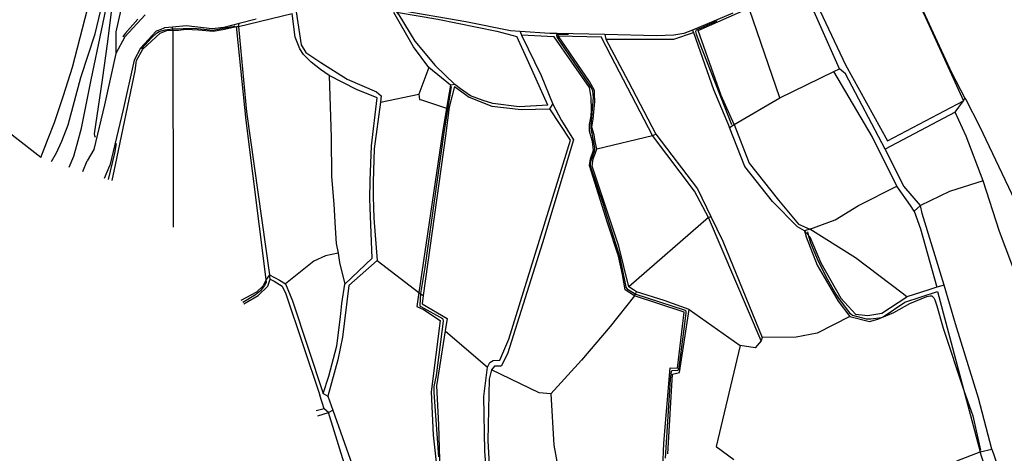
# Model space of a CAD drawing. Header units: metres. Extents: x -53000 to 0, y -90750 to 6.
# Tile 5 of 29: x -52659 to -52507, y -90253 to -90186. Entities that reach past the tile are written whole.
import ezdxf

# ---------------------------------------------------------------- set-up
doc = ezdxf.new("R2010")
doc.units = ezdxf.units.M
for name, color, linetype in [('2101000', 7, 'Continuous'), ('5101000', 7, 'Continuous'), ('6101110', 7, 'Continuous'), ('6101120', 7, 'Continuous'), ('6110110', 7, 'Continuous'), ('6110120', 7, 'Continuous'), ('6301000', 7, 'Continuous'), ('6302000', 7, 'Continuous'), ('7101000', 7, 'Continuous'), ('7102000', 7, 'Continuous'), ('7521000', 7, 'Continuous')]:
    doc.layers.add(name, color=color, linetype=linetype)
picture_1 = doc.add_image_def('image1.tif', size_in_pixel=(4000, 3000))

msp = doc.modelspace()

# ---------------------------------------------------------------- linework, layer by layer
at = {"layer": '2101000'}
for points in [[(-52523.54, -90175.5, 41.28), (-52520.48, -90181.36, 41.32), (-52514.77, -90193.7, 41.27)], [(-52548.63, -90184.51, 38.42), (-52554.85, -90187.13, 37.3), (-52556.19, -90187.69, 37.06), (-52557.74, -90187.91, 36.95), (-52560.44, -90188.02, 36.83), (-52568.46, -90187.85, 36.33), (-52575.81, -90187.69, 35.88), (-52576.94, -90187.66, 35.81), (-52581.55, -90187.37, 35.46), (-52583.03, -90187.27, 35.35), (-52589.97, -90185.88, 34.9), (-52600.74, -90184.02, 34.17)], [(-52639.59, -90184.77, 32.17), (-52642.75, -90188.18, 32.06), (-52644.1, -90190.79, 31.37), (-52645.9, -90198.73, 30.46), (-52647.55, -90205.6, 29.83), (-52648.54, -90207.39, 29.67)], [(-52622.4, -90185.46, 32.51), (-52625.04, -90186.13, 32.45), (-52627.43, -90186.74, 32.4), (-52629.19, -90186.96, 32.4), (-52633.24, -90186.51, 32.06), (-52635.36, -90186.7, 32.13), (-52636.61, -90186.81, 32.17), (-52637.24, -90187.09, 32.17), (-52637.87, -90187.33, 32.17), (-52640.28, -90189.92, 32.06), (-52641.26, -90191.82, 31.37), (-52642.98, -90199.43, 30.46), (-52645.06, -90208.11, 29.67)], [(-52514.77, -90193.7, 41.27), (-52512.7, -90197.68, 41.27), (-52512.58, -90197.9, 41.27), (-52510.43, -90202.01, 41.27), (-52504.97, -90213.54, 41.27), (-52500.46, -90224.1, 41.27), (-52495.88, -90237, 41.49), (-52491.84, -90248.59, 41.72), (-52488.46, -90259.09, 41.72), (-52482.62, -90279.51, 41.95), (-52475.57, -90302.74, 42.18)], [(-52649.25, -90209.01, 29.35), (-52648.54, -90207.39, 29.67)], [(-52645.87, -90210.06, 29.41), (-52645.06, -90208.11, 29.67)]]:
    msp.add_polyline3d(points, dxfattribs=at)
at = {"layer": '5101000'}
for points in [[(-52655.74, -90206.84, 24.26), (-52654.6, -90203.9, 24.26), (-52653.61, -90201.46, 24.26), (-52652.2, -90197.26, 24.26), (-52650.81, -90192.86, 24.26), (-52648.85, -90185.31, 24.26), (-52647.03, -90178.08, 24.26), (-52645.91, -90174.66, 24.26), (-52644.8, -90171.04, 24.26), (-52644.11, -90168.4, 24.26), (-52643.46, -90166.23, 24.26), (-52641.91, -90158.85, 24.26), (-52640.6, -90153.18, 24.26), (-52640.23, -90150.25, 24.26), (-52639.78, -90146.55, 23.12)], [(-52655.74, -90206.84, 24.26), (-52671.65, -90194.48, 24.26)]]:
    msp.add_polyline3d(points, dxfattribs=at)
at = {"layer": '6101110'}
for points in [[(-52600.66, -90184.37, 34.96), (-52600.34, -90184.76, 34.96), (-52597.86, -90188.85, 34.96), (-52594.68, -90192.61, 34.96), (-52591.63, -90195.55, 34.96)], [(-52625.11, -90186.6, 33.28), (-52623.9, -90199.79, 33.28), (-52620.36, -90225, 33.28)], [(-52576.49, -90198.62, 35.75), (-52575.13, -90201.12, 35.75), (-52573.3, -90204.11, 35.75), (-52578.11, -90220.05, 35.75), (-52583.5, -90237.25, 35.75), (-52584.47, -90239.13, 35.75), (-52585.49, -90239.17, 35.75), (-52585.98, -90239.7, 35.75), (-52586.34, -90241.15, 35.75), (-52586.56, -90250.67, 35.75), (-52585.91, -90261.89, 35.75), (-52585.78, -90266.14, 35.75), (-52585.7, -90268.52, 35.75), (-52585.26, -90272.8, 35.75), (-52583.34, -90282.13, 35.75), (-52582.61, -90285.78, 35.75)], [(-52548.43, -90201.77, 38.71), (-52546.09, -90207.73, 38.71), (-52541.58, -90213.47, 38.71), (-52538.48, -90217.2, 38.71), (-52536.69, -90217.96, 38.71)], [(-52508.54, -90252.02, 39.27), (-52504.88, -90262.58, 39.27)]]:
    msp.add_polyline3d(points, dxfattribs=at)
at = {"layer": '6101120'}
for points in [[(-52591.63, -90195.55, 34.96), (-52592.31, -90195.67, 33.73), (-52595.69, -90192.93, 33.73), (-52598.07, -90189.73, 33.73), (-52601.11, -90184.44, 33.73)], [(-52620.36, -90225, 33.28), (-52620.84, -90225.74, 31.91), (-52623.96, -90201.12, 31.91), (-52625.4, -90187.07, 31.91), (-52625.46, -90186.59, 31.91), (-52625.11, -90186.6, 33.28)], [(-52514.22, -90199.82, 39.39), (-52512.94, -90198.09, 40.98)], [(-52512.94, -90198.09, 40.98), (-52512.7, -90197.68, 41.27)], [(-52582.61, -90285.78, 35.75), (-52583.02, -90285.9, 34.5), (-52585.82, -90271.19, 34.5), (-52586.15, -90265.94, 34.5), (-52586.23, -90264.76, 34.5), (-52586.67, -90257.11, 34.5), (-52587.02, -90252.32, 34.5), (-52587.18, -90243.84, 34.5), (-52586.58, -90239.32, 34.5), (-52586.22, -90238.59, 34.5), (-52585.72, -90238.26, 34.5), (-52584.7, -90238.22, 34.5), (-52583.27, -90234.99, 34.5), (-52573.73, -90204.16, 34.5), (-52576.96, -90199.32, 34.5), (-52576.49, -90198.62, 35.75)], [(-52509.86, -90210.45, 39.27), (-52512.5, -90203.55, 39.62), (-52514.22, -90199.82, 39.39)], [(-52536.69, -90217.96, 38.71), (-52537.51, -90218.23, 37.23), (-52538.61, -90217.61, 37.23), (-52542.51, -90213.68, 37.23), (-52546.76, -90208.23, 37.23), (-52549.12, -90202.21, 37.23), (-52548.43, -90201.77, 38.71)], [(-52473.8, -90307.68, 42.43), (-52478.13, -90308.2, 40.79), (-52488.02, -90270.93, 40.79), (-52489.08, -90266.85, 40.79), (-52492.72, -90256.66, 40.79), (-52493.69, -90254.11, 40.42), (-52495.03, -90253.65, 39.51), (-52496.26, -90251.69, 39.27), (-52498.39, -90245.91, 39.27), (-52500.7, -90238.32, 39.27), (-52504.25, -90226.51, 39.27), (-52507.34, -90218.32, 39.27), (-52509.86, -90210.45, 39.27)], [(-52504.88, -90262.58, 39.27), (-52507.3, -90264.65, 37.91), (-52507.13, -90263.72, 37.91), (-52507.87, -90259.66, 37.91), (-52510.11, -90253.21, 37.91), (-52510.35, -90252.39, 37.91), (-52508.54, -90252.02, 39.27)]]:
    msp.add_polyline3d(points, dxfattribs=at)
at = {"layer": '6110110'}
msp.add_polyline3d([(-52528.89, -90177.78, 40.98), (-52534.6, -90179.6, 40.98), (-52536.86, -90180.46, 40.98), (-52531.18, -90192.5, 40.98), (-52524.69, -90204.3, 40.98), (-52512.94, -90198.09, 40.98)], dxfattribs=at)
at = {"layer": '6110120'}
for points in [[(-52532.11, -90193.14, 38.71), (-52537.69, -90180.53, 38.71), (-52537.81, -90180.17, 39.2)], [(-52514.22, -90199.82, 39.39), (-52525.03, -90205.55, 39.28), (-52531.21, -90193.91, 38.82), (-52532.11, -90193.14, 38.71)]]:
    msp.add_polyline3d(points, dxfattribs=at)
at = {"layer": '6301000'}
for points in [[(-52541.33, -90197.65, 38.71), (-52546.04, -90183.94, 38.71), (-52546.15, -90183.74, 38.71), (-52546.25, -90183.52, 38.54)], [(-52554.85, -90187.13, 37.3), (-52554.7, -90187.53, 37.23), (-52551.62, -90196.36, 37.23), (-52549.12, -90202.21, 37.23)], [(-52532.98, -90193.57, 38.71), (-52532.11, -90193.14, 38.71)], [(-52541.33, -90197.65, 38.71), (-52532.98, -90193.57, 38.71)], [(-52536.69, -90217.96, 38.71), (-52532.78, -90216.51, 38.71), (-52529.18, -90214.31, 38.71), (-52523.25, -90211.31, 38.71)], [(-52509.86, -90210.45, 39.27), (-52515.1, -90212.1, 39.27), (-52519.58, -90214.31, 39.27), (-52520.57, -90215.19, 38.71), (-52521.11, -90214.29, 38.71), (-52523.25, -90211.31, 38.71)], [(-52537.51, -90218.23, 37.23), (-52537.27, -90219.16, 37.23), (-52535.57, -90223.52, 37.23), (-52532.33, -90229.11, 37.23), (-52530.52, -90231.49, 37.23), (-52535.55, -90234.05, 37.23), (-52538.8, -90234.69, 37.23), (-52544.1, -90234.71, 37.23), (-52544.26, -90235.24, 36.32), (-52545.15, -90236.3, 36.32), (-52547.5, -90235.98, 36.32), (-52551.21, -90251.57, 36.32), (-52548.49, -90253.61, 36.32)], [(-52508.54, -90252.02, 39.27), (-52510.58, -90244.09, 39.27), (-52514.18, -90232.6, 39.27), (-52515.9, -90226.6, 39.27), (-52517.05, -90226.91, 38.71), (-52518.27, -90227.36, 38.71), (-52521.7, -90228.43, 38.71), (-52522.43, -90227.84, 38.71), (-52529.64, -90222.41, 38.71), (-52536.69, -90217.96, 38.71)], [(-52513.97, -90253.78, 37.91), (-52510.35, -90252.39, 37.91)]]:
    msp.add_polyline3d(points, dxfattribs=at)
at = {"layer": '6302000'}
for points in [[(-52616.21, -90184.34, 33.73), (-52615.44, -90189.42, 33.73), (-52614.69, -90190.62, 33.73), (-52612.39, -90192.16, 33.73), (-52608.33, -90194.75, 33.73), (-52603.78, -90196.72, 33.73), (-52603.05, -90197.3, 33.73), (-52603.17, -90198.28, 33.73), (-52604.12, -90205.52, 33.73), (-52604.27, -90210.64, 33.73), (-52604.3, -90212.89, 33.73), (-52604.2, -90216.26, 33.73), (-52603.69, -90222.79, 33.73), (-52608.06, -90226.65, 33.73), (-52609.04, -90234.66, 33.73), (-52609.75, -90238.17, 33.73), (-52611.3, -90243.81, 33.73)], [(-52635.3, -90187.17, 31.91), (-52635.36, -90186.7, 32.13)], [(-52635.3, -90187.17, 31.91), (-52635.27, -90217.65, 31.91)], [(-52625.11, -90186.6, 33.28), (-52625.04, -90186.13, 32.45)], [(-52581.55, -90187.37, 35.46), (-52581.35, -90187.92, 35.75)], [(-52581.35, -90187.92, 35.75), (-52578.3, -90194.19, 35.75), (-52576.49, -90198.62, 35.75)], [(-52575.81, -90187.69, 35.88), (-52575.66, -90188.04, 36.32)], [(-52558.7, -90252.72, 36.32), (-52557.99, -90240.4, 36.32), (-52556.87, -90240.15, 36.32), (-52555.4, -90230.4, 36.32), (-52559.26, -90229, 36.32), (-52563.56, -90227.63, 36.32), (-52564, -90227.35, 36.32), (-52564.73, -90226.87, 36.32), (-52566.25, -90220.59, 36.32), (-52570.42, -90208.19, 36.32), (-52570.25, -90207.05, 36.32), (-52569.87, -90206.12, 36.32), (-52569.68, -90205.5, 36.32), (-52569.92, -90204.38, 36.32), (-52570.08, -90203.34, 36.32), (-52570.46, -90202.19, 36.32), (-52570.23, -90200.92, 36.32), (-52570.16, -90199.79, 36.32), (-52570.01, -90198.25, 36.32), (-52570.05, -90197.02, 36.32), (-52570.06, -90196.51, 36.32), (-52570.82, -90195.11, 36.32), (-52575.66, -90188.04, 36.32)], [(-52568.46, -90187.85, 36.33), (-52568.3, -90188.55, 37.23)], [(-52568.3, -90188.55, 37.23), (-52564.83, -90195.06, 37.23), (-52560.54, -90203.24, 37.23), (-52554.11, -90211.7, 37.23), (-52552.04, -90215.97, 37.23), (-52550.18, -90219.82, 37.23), (-52544.1, -90234.71, 37.23)], [(-52595.69, -90192.93, 33.73), (-52597.23, -90197.06, 33.73), (-52597.11, -90197.87, 33.73), (-52596.8, -90197.96, 33.73), (-52592.94, -90199.24, 33.73)], [(-52611.11, -90194.15, 33.28), (-52610.81, -90203.75, 33.28), (-52610.73, -90209.78, 33.28), (-52610.39, -90214.06, 33.28), (-52610.17, -90217.73, 33.28), (-52610, -90220.18, 33.28), (-52609.73, -90221.65, 33.28), (-52609.5, -90223.13, 33.28), (-52608.68, -90226.47, 33.28)], [(-52591.73, -90195.86, 34.5), (-52592.55, -90199.07, 34.5), (-52593.12, -90203.49, 34.5), (-52596.53, -90228.2, 34.5), (-52596.71, -90229.5, 34.5), (-52592.86, -90231.8, 34.5), (-52593.16, -90233.71, 34.5), (-52594.48, -90242.19, 34.5), (-52594.19, -90248.22, 34.5), (-52594.02, -90253.63, 34.5), (-52592.76, -90261.45, 34.5), (-52592.49, -90263.59, 34.5), (-52592.63, -90265.64, 34.5), (-52593.08, -90267.6, 34.5), (-52593.75, -90269.06, 34.5), (-52594.4, -90271.13, 34.5)], [(-52577.24, -90198.75, 34.96), (-52581.72, -90199.04, 34.96), (-52585.76, -90198.52, 34.96), (-52587.27, -90198.03, 34.96), (-52589.21, -90197.34, 34.96), (-52590.8, -90196.24, 34.96), (-52591.63, -90195.55, 34.96)], [(-52603.17, -90198.28, 33.73), (-52597.23, -90197.06, 33.73)], [(-52569.68, -90205.5, 36.32), (-52561.05, -90203.46, 36.32)], [(-52561.05, -90203.46, 36.32), (-52560.54, -90203.24, 37.23)], [(-52515.9, -90226.6, 39.27), (-52519.33, -90215.52, 39.27), (-52519.58, -90214.31, 39.27)], [(-52552.41, -90216.14, 36.32), (-52564.73, -90226.87, 36.32)], [(-52552.41, -90216.14, 36.32), (-52552.04, -90215.97, 37.23)], [(-52609.73, -90221.65, 33.28), (-52611.67, -90222.09, 33.28), (-52613.49, -90222.88, 33.28), (-52617.87, -90226.43, 33.28)], [(-52603.69, -90222.79, 33.73), (-52597.23, -90227.77, 33.73)], [(-52624.31, -90229.5, 32.59), (-52622.1, -90228.24, 32.59), (-52620.62, -90226.75, 32.59), (-52620.24, -90225.71, 32.59), (-52620.36, -90225, 33.28), (-52618.8, -90225.86, 33.28), (-52617.87, -90226.43, 33.28), (-52616.77, -90229.05, 33.28), (-52612.04, -90243.37, 33.28), (-52611.3, -90243.81, 33.73), (-52610.54, -90245.96, 33.73), (-52606.05, -90258.67, 33.73), (-52601.41, -90275.24, 33.73)], [(-52597.23, -90227.77, 33.73), (-52596.53, -90228.2, 34.5)], [(-52563.87, -90228.27, 35.75), (-52567.61, -90233.02, 35.75), (-52572.04, -90238.21, 35.75), (-52576.78, -90243.42, 35.75), (-52578.62, -90243.29, 35.75), (-52585.98, -90239.7, 35.75)], [(-52563.87, -90228.27, 35.75), (-52563.56, -90227.63, 36.32)], [(-52555.4, -90230.4, 36.32), (-52547.5, -90235.98, 36.32)], [(-52593.16, -90233.71, 34.5), (-52586.58, -90239.32, 34.5)], [(-52576.78, -90243.42, 35.75), (-52576.33, -90251.37, 35.75), (-52575.72, -90254.72, 35.75), (-52574.63, -90259.99, 35.75)], [(-52612.86, -90246.84, 33.39), (-52611.23, -90246.31, 33.39)], [(-52611.23, -90246.31, 33.39), (-52610.54, -90245.96, 33.73)]]:
    msp.add_polyline3d(points, dxfattribs=at)
at = {"layer": '7101000'}
for points in [[(-52644.63, -90182.66, 30), (-52645.4, -90188.92, 30), (-52646.21, -90194.84, 30), (-52647.45, -90203.19, 30), (-52647.42, -90203.48, 30), (-52647.32, -90203.69, 30)], [(-52644.09, -90204.7, 30), (-52644.34, -90206.18, 30), (-52645.3, -90210.24, 30)]]:
    msp.add_polyline3d(points, dxfattribs=at)
at = {"layer": '7102000'}
for points in [[(-52654.09, -90207.49, 26), (-52653.31, -90206.13, 26), (-52652.46, -90204.32, 26), (-52651.49, -90201.82, 26), (-52649.53, -90194.5, 26), (-52647.33, -90187.71, 26), (-52644.03, -90173.87, 26)], [(-52651.35, -90208.35, 28), (-52650.61, -90206.66, 28), (-52650.08, -90204.81, 28), (-52649.42, -90202.33, 28), (-52647.96, -90194.84, 28), (-52646.32, -90187.2, 28), (-52645.37, -90182.52, 28)], [(-52640.72, -90185.46, 32), (-52642.68, -90187.67, 32), (-52642.95, -90188.04, 32), (-52643.02, -90188.2, 32), (-52643.02, -90188.21, 32)], [(-52551.13, -90185.69, 38), (-52551.22, -90185.81, 38), (-52554.18, -90187.08, 38), (-52554.31, -90187.18, 38), (-52554.38, -90187.34, 38), (-52554.28, -90187.77, 38), (-52553.73, -90189.26, 38), (-52548.85, -90201.75, 38)], [(-52640.14, -90190.03, 32), (-52638.59, -90188.36, 32), (-52637.81, -90187.64, 32), (-52637.42, -90187.38, 32), (-52637.06, -90187.25, 32), (-52636.47, -90187.1, 32), (-52635.33, -90186.97, 32), (-52632.04, -90186.85, 32), (-52629.98, -90187.05, 32), (-52629.12, -90187.14, 32), (-52628.83, -90187.09, 32), (-52628.26, -90187.02, 32), (-52626.91, -90186.76, 32), (-52625.76, -90186.53, 32), (-52625.63, -90186.51, 32)], [(-52559.05, -90253.39, 36), (-52558.27, -90241.21, 36), (-52558.13, -90239.94, 36), (-52558.08, -90239.85, 36), (-52558.01, -90239.81, 36), (-52557.07, -90239.75, 36), (-52557.02, -90239.69, 36), (-52556.95, -90239.36, 36), (-52556, -90232.2, 36), (-52555.85, -90230.92, 36), (-52555.87, -90230.7, 36), (-52555.92, -90230.58, 36), (-52556.12, -90230.48, 36), (-52559.76, -90229.31, 36), (-52563.74, -90227.99, 36), (-52564.82, -90227.33, 36), (-52565.04, -90227.09, 36), (-52565.12, -90226.93, 36), (-52565.23, -90226.38, 36), (-52566.04, -90222.33, 36), (-52568.35, -90215.18, 36), (-52568.61, -90214.28, 36), (-52570.64, -90208.22, 36), (-52570.68, -90208.03, 36), (-52570.63, -90207.7, 36), (-52570.53, -90207.32, 36), (-52570.03, -90205.86, 36), (-52569.97, -90205.6, 36), (-52569.99, -90205.3, 36), (-52570.27, -90203.73, 36), (-52570.42, -90203.12, 36), (-52570.49, -90202.77, 36), (-52570.55, -90202.26, 36), (-52570.57, -90201.83, 36), (-52570.18, -90197.56, 36), (-52570.3, -90196.55, 36), (-52570.52, -90196.08, 36), (-52570.76, -90195.67, 36), (-52575.52, -90188.72, 36), (-52575.79, -90188.21, 36), (-52575.88, -90188.05, 36), (-52575.89, -90187.94, 36), (-52575.87, -90187.84, 36), (-52575.77, -90187.79, 36), (-52574.08, -90187.8, 36)], [(-52592.2, -90195.89, 34), (-52592.58, -90198.13, 34), (-52593.34, -90202.98, 34), (-52596.31, -90223.89, 34), (-52596.99, -90227.92, 34), (-52597.07, -90229.72, 34), (-52597.05, -90229.8, 34), (-52596.91, -90229.93, 34), (-52593.57, -90231.79, 34), (-52593.51, -90231.87, 34), (-52593.44, -90232.21, 34), (-52594.56, -90240.59, 34), (-52594.9, -90242.32, 34), (-52594.88, -90243.21, 34), (-52594.2, -90253.19, 34)], [(-52537.05, -90218.34, 38), (-52536.98, -90218.84, 38), (-52536.62, -90220.06, 38), (-52535.44, -90222.91, 38), (-52533.99, -90225.72, 38), (-52532.69, -90227.99, 38), (-52532.18, -90228.78, 38), (-52530.56, -90230.9, 38), (-52530.34, -90231.05, 38), (-52530.1, -90231.27, 38), (-52528.01, -90231.85, 38), (-52527.28, -90231.85, 38), (-52525.57, -90231.62, 38), (-52523.72, -90230.87, 38), (-52521.24, -90229.43, 38), (-52518.6, -90228.36, 38), (-52518.11, -90228.26, 38), (-52517.83, -90228.26, 38), (-52517.53, -90228.57, 38), (-52517.34, -90228.88, 38), (-52517.04, -90229.8, 38), (-52516.06, -90233.29, 38), (-52512.86, -90242.93, 38), (-52511.48, -90246.85, 38), (-52510.29, -90252.13, 38)], [(-52620.83, -90225.94, 32), (-52620.86, -90226.23, 32), (-52621.11, -90226.66, 32), (-52621.75, -90227.52, 32), (-52622.5, -90228.1, 32), (-52624.49, -90229.3, 32)]]:
    msp.add_polyline3d(points, dxfattribs=at)
at = {"layer": '7521000'}
for points in [[(-52641.38, -90175.26, 31.65), (-52644.12, -90187.43, 31.76), (-52644.1, -90190.79, 31.37)], [(-52523.53, -90176.03, 40.98), (-52519.07, -90184.64, 40.98), (-52512.94, -90198.09, 40.98)], [(-52600.66, -90184.37, 34.96), (-52594.29, -90185.44, 34.96), (-52585.15, -90187.31, 34.96), (-52582.08, -90188.14, 34.96)], [(-52548.43, -90201.77, 38.71), (-52550.43, -90197.29, 38.71), (-52554.01, -90187.21, 38.71), (-52546.15, -90183.74, 38.71)], [(-52625.11, -90186.6, 33.28), (-52616.81, -90184.57, 33.28)], [(-52612.04, -90243.37, 33.28), (-52611.14, -90240.68, 33.28), (-52609.91, -90236.03, 33.28), (-52609.34, -90231.5, 33.28), (-52609.16, -90229.48, 33.28), (-52608.68, -90226.47, 33.28), (-52604.46, -90222.44, 33.28), (-52604.76, -90214.65, 33.28), (-52604.8, -90213.22, 33.28), (-52604.78, -90210.46, 33.28), (-52604.54, -90205.03, 33.28), (-52603.65, -90197.63, 33.28), (-52606.85, -90196.33, 33.28), (-52611.11, -90194.15, 33.28), (-52612.44, -90193.25, 33.28), (-52613.9, -90192.1, 33.28), (-52615.05, -90190.9, 33.28), (-52615.62, -90190.04, 33.28), (-52616.39, -90188.23, 33.28), (-52616.81, -90184.57, 33.28)], [(-52644.67, -90210.44, 31.91), (-52644.17, -90207.98, 31.91), (-52641.14, -90193.43, 31.91), (-52640.94, -90191.83, 31.91), (-52639.96, -90190.1, 31.91), (-52637.28, -90187.62, 31.91), (-52636.23, -90187.21, 31.91), (-52635.3, -90187.17, 31.91), (-52634.4, -90187.13, 31.91), (-52633.27, -90187, 31.91), (-52631.33, -90187.1, 31.91), (-52629.04, -90187.3, 31.91), (-52627.56, -90187.05, 31.91), (-52625.46, -90186.59, 31.91)], [(-52577.24, -90198.75, 34.96), (-52580.2, -90192.22, 34.96), (-52582.08, -90188.14, 34.96)], [(-52576.29, -90188.17, 35.75), (-52581.35, -90187.92, 35.75)], [(-52559.48, -90254.88, 35.75), (-52559.29, -90251.09, 35.75), (-52558.32, -90239.39, 35.75), (-52557.2, -90239.45, 35.75), (-52556.14, -90230.81, 35.75), (-52563.87, -90228.27, 35.75), (-52565.28, -90227.33, 35.75), (-52565.71, -90224.97, 35.75), (-52566.31, -90222.13, 35.75), (-52568, -90216.98, 35.75), (-52570.83, -90208.1, 35.75), (-52570.65, -90207.07, 35.75), (-52570.19, -90205.72, 35.75), (-52570.33, -90204.4, 35.75), (-52570.79, -90202.78, 35.75), (-52570.82, -90201.76, 35.75), (-52570.55, -90200.42, 35.75), (-52570.48, -90199.5, 35.75), (-52570.54, -90197.56, 35.75), (-52570.79, -90196.03, 35.75), (-52576.29, -90188.17, 35.75)], [(-52575.66, -90188.04, 36.32), (-52568.99, -90188.19, 36.32)], [(-52544.26, -90235.24, 36.32), (-52552.41, -90216.14, 36.32), (-52554.58, -90212.05, 36.32), (-52561.05, -90203.46, 36.32), (-52567.47, -90191.19, 36.32), (-52568.99, -90188.19, 36.32)], [(-52568.3, -90188.55, 37.23), (-52557.78, -90188.53, 37.23), (-52554.7, -90187.53, 37.23)], [(-52523.25, -90211.31, 38.71), (-52527.06, -90203.59, 38.71), (-52532.98, -90193.57, 38.71)], [(-52592.31, -90195.67, 33.73), (-52592.94, -90199.24, 33.73), (-52593.58, -90202.95, 33.73), (-52597.23, -90227.77, 33.73), (-52597.55, -90229.9, 33.73), (-52596.51, -90230.37, 33.73), (-52593.91, -90232.1, 33.73), (-52595.3, -90243.1, 33.73), (-52594.99, -90249.83, 33.73), (-52594.56, -90254.01, 33.73), (-52593.95, -90257.05, 33.73), (-52593.78, -90259.4, 33.73), (-52593.2, -90264.79, 33.73), (-52593.54, -90267.02, 33.73), (-52594.02, -90268, 33.73), (-52595.05, -90271.45, 33.73), (-52594.84, -90272.68, 33.73)], [(-52591.73, -90195.86, 34.5), (-52589.43, -90197.51, 34.5), (-52585.91, -90198.9, 34.5), (-52581.41, -90199.43, 34.5), (-52576.96, -90199.32, 34.5)], [(-52548.43, -90201.77, 38.71), (-52541.33, -90197.65, 38.71)], [(-52519.58, -90214.31, 39.27), (-52522.14, -90211.29, 39.27), (-52525.03, -90205.55, 39.28)], [(-52520.57, -90215.19, 38.71), (-52519.57, -90217.91, 38.71), (-52517.05, -90226.91, 38.71)], [(-52537.51, -90218.23, 37.23), (-52536.72, -90219.15, 38.38), (-52535.03, -90223.16, 38.48), (-52531.9, -90228.64, 38.48), (-52529.65, -90231.08, 38.6), (-52527.73, -90231.33, 38.6), (-52525.59, -90230.95, 38.6), (-52521.7, -90228.43, 38.71)], [(-52620.84, -90225.74, 31.91), (-52621.33, -90226.72, 31.91), (-52622.37, -90227.7, 31.91), (-52624.78, -90228.99, 31.91)], [(-52620.24, -90225.71, 32.59), (-52619.62, -90225.99, 32.59), (-52618.37, -90226.76, 32.59), (-52617.82, -90227.96, 32.59), (-52612.57, -90243.65, 32.59)], [(-52530.52, -90231.49, 37.23), (-52527.5, -90232.24, 37.69), (-52526.18, -90231.88, 37.91), (-52525.38, -90231.54, 38.03), (-52521.98, -90229.26, 38.14), (-52516.94, -90227.58, 38.14), (-52510.35, -90252.39, 37.91)], [(-52602.15, -90275.69, 33.39), (-52611.23, -90246.31, 33.39), (-52611.87, -90245.74, 32.59), (-52612.57, -90243.65, 32.59)], [(-52611.87, -90245.74, 32.59), (-52613.1, -90246.07, 32.59)]]:
    msp.add_polyline3d(points, dxfattribs=at)

# ---------------------------------------------------------------- pictures from other files: only their frames are drawn
image = msp.add_image(picture_1, insert=(-53000.12, -90749.88), size_in_units=(1000, 750))
image.dxf.flags = 6

doc.saveas('drawing.dxf')
